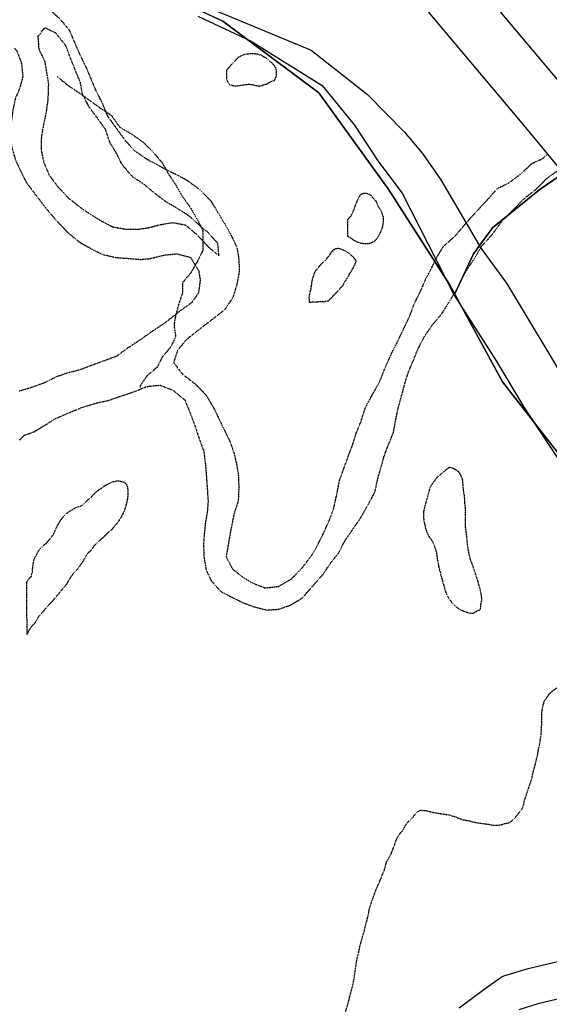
# Model space of a CAD drawing. Header units: feet. Extents: x -1605449 to -1594075, y -1717250 to -1708479.
# Tile 83 of 97: x -1596801 to -1596561, y -1716100 to -1715654. Entities that reach past the tile are written whole.
import ezdxf

# ---------------------------------------------------------------- set-up
doc = ezdxf.new("R2010")
doc.units = ezdxf.units.FT
doc.header["$MEASUREMENT"] = 0
doc.linetypes.add('rr2', pattern=[0])
doc.linetypes.add('stream', pattern=[1.4, 0.7, -0.1, 0.1, -0.1, 0.1, -0.1, 0.1, -0.1])
for name, color, linetype in [('COUNTY-RD', 7, 'Continuous'), ('INCORPORATED', 4, 'Continuous'), ('RAILROAD', 1, 'rr2'), ('STATE_FEDERAL-RT', 2, 'Continuous'), ('STREET-URBAN', 15, 'Continuous'), ('WATERWAY', 14, 'stream')]:
    doc.layers.add(name, color=color, linetype=linetype)

msp = doc.modelspace()

# ---------------------------------------------------------------- linework, layer by layer
at = {"layer": 'COUNTY-RD'}
for points in [[(-1596601.87, -1716101.7), (-1596590.16, -1716093.01), (-1596582.9, -1716087.84), (-1596581.69, -1716087.24), (-1596570.64, -1716083.88), (-1596542.04, -1716077.07)], [(-1596532.4, -1716091.94), (-1596566.28, -1716099.97), (-1596574.89, -1716102.59)]]:
    msp.add_lwpolyline(points, dxfattribs=at)
at = {"layer": 'INCORPORATED', "flags": 128}
for points in [[(-1596720.14, -1715652.72), (-1596696.11, -1715663.96), (-1596663.97, -1715684.12), (-1596649.25, -1715702.06), (-1596638.67, -1715718.15), (-1596627.64, -1715732.87), (-1596604.19, -1715779.04), (-1596604.19, -1715779.04), (-1596595.34, -1715760.36), (-1596586.88, -1715748.54), (-1596565.18, -1715730.98), (-1596553.35, -1715722.91)], [(-1596553.35, -1715722.91), (-1596565.18, -1715730.98), (-1596586.88, -1715748.54), (-1596595.34, -1715760.36), (-1596604.19, -1715779.04), (-1596604.19, -1715779.04), (-1596585.21, -1715808.77), (-1596572.36, -1715830.25), (-1596546.56, -1715869.22)]]:
    msp.add_lwpolyline(points, dxfattribs=at)
at = {"layer": 'RAILROAD', "ltscale": 0.333, "flags": 128}
for points in [[(-1596355.9, -1716922.27), (-1596368.94, -1716765.51), (-1596378.43, -1716720.27), (-1596387.42, -1716678.38), (-1596386.76, -1716633.64), (-1596363.27, -1716591.24), (-1596323.8, -1716548.51), (-1596289.5, -1716504.11), (-1596273.84, -1716462.38), (-1596268.35, -1716420.65), (-1596266.01, -1716378.08), (-1596265.85, -1716335.85), (-1596278.67, -1716294.12), (-1596298.49, -1716251.39), (-1596329.63, -1716206.82), (-1596359.28, -1716163.09), (-1596388.75, -1716120.69), (-1596412.57, -1716074.95), (-1596441.55, -1716031.05), (-1596467.03, -1715989.32), (-1596498.17, -1715943.92), (-1596522.65, -1715901.85), (-1596549.8, -1715859.96), (-1596582.27, -1715818.23), (-1596606.26, -1715774.16), (-1596634.07, -1715730.93), (-1596665.38, -1715687.36), (-1596708.84, -1715654.98), (-1596751.81, -1715634.78), (-1596801.41, -1715622.04), (-1596801.42, -1715622.04), (-1596812.06, -1715619.37), (-1596854.41, -1715609.68), (-1596896.33, -1715596.16), (-1596938.41, -1715580.29), (-1596980.82, -1715556.41), (-1597023.4, -1715535.36), (-1597065.48, -1715511.99), (-1597110.06, -1715488.77), (-1597151.81, -1715461.72), (-1597194.05, -1715439.17), (-1597237.13, -1715420.97), (-1597280.05, -1715395.76), (-1597322.29, -1715373.71), (-1597366.71, -1715348.32), (-1597409.12, -1715314.26), (-1597451.86, -1715278.51), (-1597489.27, -1715235.76), (-1597517.82, -1715193.85), (-1597542.21, -1715150.76), (-1597563.24, -1715106.84), (-1597582.45, -1715061.91), (-1597608.66, -1715018.82), (-1597636.05, -1714976.74), (-1597678.46, -1714937.33), (-1597721.71, -1714914.95), (-1597765.62, -1714887.73), (-1597810.04, -1714866.01), (-1597856.62, -1714834.12), (-1597899.37, -1714790.86), (-1597918.74, -1714747.95), (-1597934.1, -1714706.2), (-1597957.48, -1714663.44), (-1597977.68, -1714620.86), (-1597995.21, -1714577.27), (-1598016.42, -1714532.68), (-1598036.29, -1714488.59), (-1598057.16, -1714446.67), (-1598077.21, -1714401.91), (-1598099.24, -1714359.16), (-1598117.11, -1714316.24), (-1598135.81, -1714273.99), (-1598155.68, -1714230.74), (-1598176.56, -1714188.82), (-1598205.77, -1714146.06), (-1598229.82, -1714103.48), (-1598262.05, -1714060.9), (-1598291.77, -1714016.31), (-1598333.18, -1713974.56), (-1598375.42, -1713962.36), (-1598417.67, -1713976.39), (-1598460.92, -1713981.06), (-1598503, -1713974.72), (-1598551.92, -1713966.54), (-1598597.84, -1713961.86), (-1598640.59, -1713952.51), (-1598682.33, -1713938.98), (-1598724.08, -1713928.29), (-1598767.99, -1713909.42), (-1598811.74, -1713890.55), (-1598855.32, -1713850.64), (-1598887.71, -1713806.71), (-1598921.45, -1713763.46), (-1598953.34, -1713720.87), (-1598990.24, -1713676.28), (-1599019.3, -1713633.7), (-1599050.86, -1713589.61), (-1599071.56, -1713546.37), (-1599071.56, -1713546.37), (-1599095.08, -1713503.22), (-1599111.45, -1713460.75), (-1599130.67, -1713409.63), (-1599149.89, -1713367.33), (-1599166.59, -1713323.7), (-1599179.29, -1713281.4), (-1599215.22, -1713235.93), (-1599263.18, -1713191.97), (-1599306.46, -1713150), (-1599336.7, -1713106.87), (-1599364.6, -1713064.74), (-1599382.15, -1713015.27), (-1599401.37, -1712972.31), (-1599418.08, -1712927.51), (-1599441.47, -1712884.38), (-1599465.03, -1712839.91), (-1599494.94, -1712791.95), (-1599515.66, -1712749.65), (-1599538.39, -1712706.02), (-1599565.29, -1712663.55), (-1599581.83, -1712620.42), (-1599595.7, -1712577.79), (-1599606.9, -1712535.49), (-1599623.6, -1712492.52), (-1599637.14, -1712446.56), (-1599647.17, -1712402.76), (-1599658.53, -1712355.97), (-1599670.39, -1712310.17), (-1599686.1, -1712266.87), (-1599696.12, -1712223.91), (-1599714, -1712180.77), (-1599724.7, -1712137.48), (-1599744.13, -1712099.77), (-1599744.13, -1712099.77), (-1599756.82, -1712070.75), (-1599770.36, -1712028.56), (-1599777.88, -1711985.86), (-1599786.71, -1711941.67), (-1599794.55, -1711894.81), (-1599798.05, -1711851.45), (-1599802.88, -1711806.08), (-1599808.89, -1711763.06), (-1599815.89, -1711721.36), (-1599823.89, -1711677.33), (-1599836.23, -1711633.64), (-1599840.9, -1711591.28), (-1599844.9, -1711548.92), (-1599855.24, -1711506.89), (-1599873.41, -1711461.03), (-1599897.58, -1711418.5), (-1599930.76, -1711372.14), (-1599962.44, -1711328.44), (-1599995.95, -1711284.58), (-1600028.13, -1711240.05), (-1600063.48, -1711196.69), (-1600097.32, -1711153.5), (-1600134.5, -1711107.97), (-1600168.68, -1711064.44), (-1600201.86, -1711021.41), (-1600235.87, -1710979.22), (-1600263.21, -1710931.52), (-1600289.05, -1710887.33), (-1600305.23, -1710842.97), (-1600322.57, -1710799.1), (-1600337.4, -1710757.41), (-1600341.74, -1710712.21), (-1600355.08, -1710668.35), (-1600365.25, -1710625.16), (-1600373.08, -1710582.13), (-1600381.75, -1710540.44), (-1600390.26, -1710498.41), (-1600400.59, -1710452.38), (-1600415.1, -1710407.02), (-1600430.6, -1710365.32), (-1600449.28, -1710323.46), (-1600476.12, -1710280.77), (-1600768.54, -1709770.43), (-1600768.54, -1709770.43), (-1600861.62, -1709602.94), (-1600888.56, -1709560.2), (-1600915.16, -1709517.13), (-1600938.94, -1709474.55), (-1600969.04, -1709426.3), (-1600989.82, -1709381.9), (-1601012.6, -1709335.98), (-1601038.21, -1709292.58), (-1601079.28, -1709249.17), (-1601123.35, -1709219.62), (-1601165.42, -1709194.58), (-1601185.7, -1709183.06)], [(-1597955.44, -1714667.18), (-1597934.1, -1714706.2), (-1597918.74, -1714747.95), (-1597899.37, -1714790.86), (-1597856.62, -1714834.12), (-1597810.04, -1714866.01), (-1597765.62, -1714887.73), (-1597721.71, -1714914.95), (-1597678.46, -1714937.33), (-1597636.05, -1714976.74), (-1597608.66, -1715018.82), (-1597582.45, -1715061.91), (-1597563.24, -1715106.84), (-1597542.21, -1715150.76), (-1597517.82, -1715193.85), (-1597489.27, -1715235.76), (-1597451.86, -1715278.51), (-1597409.12, -1715314.26), (-1597366.71, -1715348.32), (-1597322.29, -1715373.71), (-1597280.05, -1715395.76), (-1597237.13, -1715420.97), (-1597194.05, -1715439.17), (-1597151.81, -1715461.72), (-1597110.06, -1715488.77), (-1597065.48, -1715511.99), (-1597023.4, -1715535.36), (-1596980.82, -1715556.41), (-1596938.41, -1715580.29), (-1596896.33, -1715596.16), (-1596854.41, -1715609.68), (-1596812.06, -1715619.37), (-1596801.42, -1715622.04), (-1596801.41, -1715622.04), (-1596751.81, -1715634.78), (-1596708.84, -1715654.98), (-1596665.38, -1715687.36), (-1596634.07, -1715730.93), (-1596606.26, -1715774.16), (-1596582.27, -1715818.23), (-1596549.8, -1715859.96), (-1596522.65, -1715901.85), (-1596498.17, -1715943.92), (-1596467.03, -1715989.32), (-1596441.55, -1716031.05), (-1596412.57, -1716074.95), (-1596388.75, -1716120.69), (-1596359.28, -1716163.09), (-1596329.63, -1716206.82), (-1596298.49, -1716251.39), (-1596278.67, -1716294.12), (-1596265.85, -1716335.85), (-1596257.64, -1716383.43), (-1596257.04, -1716394.55)]]:
    msp.add_lwpolyline(points, dxfattribs=at)
at = {"layer": 'STATE_FEDERAL-RT', "flags": 128}
for points in [[(-1596449.47, -1715811.93), (-1596450.23, -1715811.01), (-1596538.69, -1715703.83), (-1596538.7, -1715703.82), (-1596540.96, -1715701.08), (-1596551.76, -1715687.99), (-1596641.09, -1715581.69), (-1596715.01, -1715502.13), (-1596743.2, -1715478.4), (-1596800.51, -1715441.01), (-1596832.38, -1715422.93), (-1596868.42, -1715402.46)], [(-1596468.38, -1715828.28), (-1596469.5, -1715826.95), (-1596469.53, -1715826.9), (-1596469.55, -1715826.88), (-1596554.61, -1715723.82), (-1596554.61, -1715723.82), (-1596560.24, -1715716.99), (-1596570.94, -1715704.03), (-1596570.94, -1715704.02), (-1596659.83, -1715598.25), (-1596732.28, -1715520.27), (-1596758.14, -1715498.51), (-1596813.53, -1715462.37), (-1596844.72, -1715444.67), (-1596890.94, -1715418.43)]]:
    msp.add_lwpolyline(points, dxfattribs=at)
at = {"layer": 'STREET-URBAN'}
for points in [[(-1596800.71, -1715600.22), (-1596790.44, -1715610.6), (-1596768.01, -1715627.42), (-1596706.01, -1715652.7), (-1596668.87, -1715668.16), (-1596643.39, -1715688.13), (-1596626.57, -1715705.21), (-1596618.47, -1715714.87), (-1596610.12, -1715726.74), (-1596592.67, -1715756.63)], [(-1596338.14, -1716164.25), (-1596389.2, -1716083.64), (-1596411.5, -1716047.65), (-1596443.01, -1715997.47), (-1596447.96, -1715985.2), (-1596463.43, -1715961.63), (-1596484.01, -1715929.6), (-1596504.77, -1715896.56), (-1596516.67, -1715877.97), (-1596538.79, -1715842.61), (-1596560.75, -1715806.24), (-1596580.34, -1715773.53), (-1596592.67, -1715756.63)]]:
    msp.add_lwpolyline(points, dxfattribs=at)
at = {"layer": 'WATERWAY'}
msp.add_line((-1596792.57, -1715662.01), (-1596789.45, -1715657.97), dxfattribs=at)
at = {"layer": 'WATERWAY', "ltscale": 0.5, "flags": 128}
for points in [[(-1596803.44, -1715641.57), (-1596798.96, -1715643.24), (-1596793.1, -1715646), (-1596787.56, -1715649.43), (-1596782.34, -1715654.2), (-1596778.28, -1715659.16), (-1596775.71, -1715665.3), (-1596772.97, -1715671.44), (-1596770.41, -1715676.74), (-1596768.52, -1715681.22), (-1596766.29, -1715686.53), (-1596763.56, -1715691.84), (-1596761.16, -1715697.81), (-1596757.6, -1715702.77), (-1596753.36, -1715708.56), (-1596748.97, -1715713.51), (-1596743.26, -1715717.44), (-1596738.07, -1715720.21), (-1596733.88, -1715722.49), (-1596729.52, -1715724.6), (-1596725, -1715727.05), (-1596719.62, -1715730.98), (-1596714.39, -1715736.25), (-1596711, -1715741.72), (-1596707.94, -1715746.85), (-1596705.04, -1715751.99), (-1596702.48, -1715757.46), (-1596701.57, -1715763.12), (-1596701.5, -1715768.62), (-1596702.6, -1715774.48), (-1596704.36, -1715780.17), (-1596708.12, -1715785.73), (-1596713.56, -1715789.97), (-1596719.33, -1715794.38), (-1596725.1, -1715798.96), (-1596729.36, -1715804.02), (-1596731.13, -1715809.55), (-1596727.06, -1715814.84), (-1596721.35, -1715819.27), (-1596716.46, -1715824.21), (-1596713.06, -1715830.01), (-1596710.66, -1715834.98), (-1596708.61, -1715839.29), (-1596705.71, -1715845.1), (-1596703.81, -1715850.58), (-1596702.76, -1715854.9), (-1596701.86, -1715860.4), (-1596701.62, -1715866.23), (-1596701.88, -1715872.08), (-1596703.8, -1715878.11), (-1596704.74, -1715882.63), (-1596705.52, -1715886.81), (-1596706.45, -1715892.32), (-1596707.39, -1715897.51), (-1596704.49, -1715902.98), (-1596700.28, -1715906.43), (-1596695.75, -1715909.21), (-1596689.73, -1715911.63), (-1596683.58, -1715910.89), (-1596677.8, -1715907.47), (-1596672.86, -1715902.41), (-1596668.28, -1715896.34), (-1596665.84, -1715891.97), (-1596662.75, -1715885.59), (-1596660.81, -1715881.39), (-1596658.71, -1715875.69), (-1596657.3, -1715869.33), (-1596656.04, -1715862.98), (-1596653.95, -1715857.11), (-1596651.86, -1715851.41), (-1596650.09, -1715846.72), (-1596648.49, -1715841.52), (-1596646.23, -1715835.99), (-1596644.3, -1715829.79), (-1596641.05, -1715823.91), (-1596637.96, -1715818.36), (-1596635.53, -1715812.33), (-1596632.78, -1715805.95), (-1596629.86, -1715800.24), (-1596627.75, -1715795.71), (-1596624.18, -1715788.32), (-1596622.25, -1715782.96), (-1596619.16, -1715776.74), (-1596616.9, -1715771.37), (-1596614.29, -1715766.67), (-1596612.35, -1715762.47), (-1596609.09, -1715757.09), (-1596603.49, -1715752.01), (-1596598.41, -1715745.94), (-1596593.97, -1715741.05), (-1596589.21, -1715735.98), (-1596584.61, -1715730.75), (-1596579.65, -1715728.35), (-1596574.37, -1715724.44), (-1596568.94, -1715719.37), (-1596564.3, -1715717.3), (-1596562.11, -1715715.47)], [(-1596715.72, -1715750.45), (-1596717.39, -1715749.31), (-1596723.63, -1715743.55), (-1596727.82, -1715740.76), (-1596734.7, -1715736.68), (-1596739.07, -1715733.4), (-1596744.62, -1715728.8), (-1596749.99, -1715725.2), (-1596754.55, -1715719.75), (-1596756.61, -1715715.44), (-1596760.01, -1715709.81), (-1596761.91, -1715704.16), (-1596765.64, -1715698.87), (-1596769.53, -1715693.58), (-1596772.43, -1715687.95), (-1596773.33, -1715682.62), (-1596775.73, -1715676.98), (-1596778.14, -1715670.83), (-1596779.86, -1715666.18), (-1596784.43, -1715660.4), (-1596789.45, -1715657.97)], [(-1596792.57, -1715662.01), (-1596792.17, -1715667.51), (-1596789.43, -1715673.31), (-1596788.71, -1715677.81), (-1596787.81, -1715683.3), (-1596788.05, -1715690.32), (-1596788.81, -1715696), (-1596790.07, -1715702.02), (-1596791, -1715707.37), (-1596791.09, -1715713.38), (-1596789.86, -1715719.04), (-1596787.46, -1715724.68), (-1596783.39, -1715730.13), (-1596778.67, -1715735.08), (-1596773.12, -1715739.51), (-1596768.92, -1715742.29), (-1596763.72, -1715745.56), (-1596758.53, -1715748.17), (-1596753.02, -1715749.1), (-1596747.36, -1715749.19), (-1596742.38, -1715748.46), (-1596737.07, -1715747.06), (-1596731.42, -1715746.15), (-1596725.74, -1715747.25), (-1596720.53, -1715751.68), (-1596715.63, -1715756.96), (-1596710.59, -1715761.23), (-1596711.16, -1715755.57), (-1596715.72, -1715750.45)], [(-1596803.08, -1715667.24), (-1596802.14, -1715668.31), (-1596800.08, -1715673.79), (-1596799.33, -1715679.95), (-1596800.77, -1715685.14), (-1596802.87, -1715690.34), (-1596803.97, -1715695.69), (-1596804.73, -1715701.38), (-1596805.16, -1715706.72), (-1596804.43, -1715711.88), (-1596802.69, -1715717.87), (-1596800.12, -1715723.34), (-1596797.91, -1715727.82), (-1596789.44, -1715739.05), (-1596784.54, -1715744.83), (-1596779.31, -1715750.44), (-1596773.93, -1715754.87), (-1596768.56, -1715757.97), (-1596762.87, -1715760.74), (-1596757.02, -1715762), (-1596751.19, -1715762.42), (-1596746.19, -1715762.86), (-1596741.87, -1715762.47), (-1596735.56, -1715760.89), (-1596729.58, -1715760.31), (-1596723.56, -1715761.9), (-1596719.83, -1715767.86), (-1596719.11, -1715772.19), (-1596719.87, -1715778.04), (-1596722.97, -1715782.42), (-1596728.42, -1715786.32), (-1596735.01, -1715791.58), (-1596740.63, -1715795.32), (-1596746.24, -1715799.23), (-1596752.35, -1715803.32), (-1596756.97, -1715806.71), (-1596768.23, -1715810.86), (-1596773.7, -1715812.93), (-1596778.85, -1715814.17), (-1596784.32, -1715816.07), (-1596789.78, -1715818.81), (-1596795.08, -1715820.72), (-1596801.01, -1715822.54)], [(-1596707.24, -1715677.17), (-1596707.22, -1715678.34), (-1596707.2, -1715679.68), (-1596707.18, -1715680.85), (-1596706.83, -1715682.18), (-1596705.64, -1715683.67), (-1596704.13, -1715684.15), (-1596702.79, -1715684.3), (-1596700.46, -1715683.94), (-1596698.96, -1715683.75), (-1596697.96, -1715683.57), (-1596696.46, -1715683.55), (-1596695.62, -1715683.71), (-1596694.11, -1715684.02), (-1596693.28, -1715684.18), (-1596692.44, -1715684.33), (-1596691.61, -1715684.32), (-1596689.95, -1715683.63), (-1596689.11, -1715683.46), (-1596687.62, -1715682.6), (-1596686.46, -1715682.08), (-1596685.46, -1715681.74), (-1596684.98, -1715680.73), (-1596684.66, -1715679.89), (-1596684.5, -1715679.05), (-1596684.52, -1715677.72), (-1596684.7, -1715676.55), (-1596685.39, -1715675.39), (-1596686.41, -1715674.06), (-1596687.76, -1715672.91), (-1596688.77, -1715671.92), (-1596689.78, -1715671.43), (-1596690.62, -1715670.94), (-1596691.47, -1715670.45), (-1596692.98, -1715669.97), (-1596694.15, -1715669.82), (-1596695.65, -1715669.67), (-1596696.99, -1715669.85), (-1596697.99, -1715669.87), (-1596699.49, -1715670.22), (-1596701.97, -1715671.42), (-1596707.24, -1715677.17)], [(-1596783.79, -1715680.04), (-1596779.2, -1715683.87), (-1596774.61, -1715686.93), (-1596763.89, -1715694.59), (-1596759.29, -1715697.65), (-1596755.46, -1715703.01), (-1596750.1, -1715706.08), (-1596744.74, -1715709.9), (-1596740.15, -1715714.5), (-1596736.32, -1715719.09), (-1596733.26, -1715724.45), (-1596730.2, -1715729.05), (-1596727.13, -1715734.41), (-1596723.31, -1715739.76), (-1596720.24, -1715745.12), (-1596717.95, -1715749.72), (-1596717.95, -1715758.91), (-1596720.24, -1715763.5), (-1596723.31, -1715768.86), (-1596727.13, -1715773.45), (-1596727.13, -1715778.05), (-1596728.67, -1715782.64), (-1596730.2, -1715788), (-1596730.96, -1715792.6), (-1596730.2, -1715797.96), (-1596732.49, -1715802.55), (-1596736.32, -1715807.14), (-1596738.62, -1715811.74), (-1596743.21, -1715815.57), (-1596746.28, -1715820.16), (-1596746.28, -1715820.93)], [(-1596800.89, -1715844.57), (-1596798.64, -1715842.45), (-1596794.33, -1715840.9), (-1596789.21, -1715837.83), (-1596784.58, -1715834.93), (-1596778.29, -1715832.18), (-1596772.33, -1715829.77), (-1596766.02, -1715827.85), (-1596760.88, -1715826.78), (-1596755.9, -1715825.05), (-1596749.6, -1715822.97), (-1596743.31, -1715820.39), (-1596737.32, -1715819.81), (-1596731.64, -1715821.9), (-1596726.09, -1715826.5), (-1596723.85, -1715831.98), (-1596721.62, -1715837.79), (-1596719.54, -1715844.11), (-1596717.47, -1715849.75), (-1596716.73, -1715855.75), (-1596716.34, -1715860.58), (-1596715.93, -1715866.58), (-1596715.53, -1715872.25), (-1596715.81, -1715876.43), (-1596716.74, -1715882.11), (-1596717.33, -1715887.63), (-1596717.61, -1715892.14), (-1596717.37, -1715897.64), (-1596716.47, -1715903.3), (-1596714.08, -1715908.44), (-1596709.52, -1715913.39), (-1596705.33, -1715915.5), (-1596699.8, -1715918.27), (-1596694.12, -1715920.36), (-1596688.77, -1715921.63), (-1596683.45, -1715921.23), (-1596678.15, -1715919.32), (-1596673.02, -1715916.26), (-1596667.94, -1715910.52), (-1596663.5, -1715905.46), (-1596659.91, -1715900.07), (-1596656.47, -1715895.85), (-1596653.54, -1715890.14), (-1596649.62, -1715884.42), (-1596646.67, -1715880.21), (-1596642.6, -1715872.98), (-1596640, -1715868.11), (-1596638.74, -1715862.09), (-1596635.55, -1715851.03), (-1596633.61, -1715846), (-1596631.68, -1715841.31), (-1596630.74, -1715836.12), (-1596629.8, -1715831.44), (-1596626.3, -1715818.38), (-1596624.86, -1715813.86), (-1596622.43, -1715808.15), (-1596620.82, -1715803.96), (-1596617.73, -1715797.91), (-1596613.65, -1715792.02), (-1596609.87, -1715787.64), (-1596606.28, -1715781.75), (-1596603.01, -1715776.7), (-1596601.07, -1715772.34), (-1596598.79, -1715768.14), (-1596595.2, -1715762.75), (-1596591.61, -1715756.7), (-1596586.85, -1715751.47), (-1596582.59, -1715745.57), (-1596577.5, -1715740.5), (-1596572.24, -1715735.09), (-1596566.8, -1715730.85), (-1596562.19, -1715726.12), (-1596557.57, -1715722.89), (-1596556.58, -1715722.51)], [(-1596652.25, -1715752.48), (-1596652.35, -1715744.65), (-1596650.87, -1715743.29), (-1596650.06, -1715741.61), (-1596649.41, -1715740.1), (-1596648.93, -1715738.59), (-1596648.45, -1715737.41), (-1596647.96, -1715736.24), (-1596647.48, -1715735.23), (-1596647.15, -1715734.39), (-1596646.33, -1715733.37), (-1596645.34, -1715732.86), (-1596644.17, -1715732.84), (-1596643.33, -1715733), (-1596641.82, -1715733.82), (-1596640.97, -1715734.98), (-1596640.12, -1715735.8), (-1596639.44, -1715736.63), (-1596638.92, -1715738.12), (-1596638.23, -1715739.45), (-1596637.55, -1715740.28), (-1596637.03, -1715741.44), (-1596636.69, -1715742.61), (-1596636.34, -1715743.44), (-1596636.32, -1715744.44), (-1596636.3, -1715745.94), (-1596636.61, -1715747.95), (-1596637.09, -1715749.46), (-1596637.57, -1715750.64), (-1596638.06, -1715751.65), (-1596639.2, -1715753.67), (-1596640.52, -1715754.86), (-1596641.68, -1715755.37), (-1596642.85, -1715755.72), (-1596644.18, -1715755.74), (-1596645.18, -1715755.75), (-1596646.19, -1715755.6), (-1596647.03, -1715755.27), (-1596647.86, -1715755.12), (-1596649.38, -1715754.3), (-1596650.56, -1715753.48), (-1596651.4, -1715752.99), (-1596652.25, -1715752.48)], [(-1596669.69, -1715782.31), (-1596669.71, -1715780.64), (-1596669.73, -1715779.8), (-1596669.57, -1715778.79), (-1596669.26, -1715777.45), (-1596668.94, -1715776.45), (-1596668.79, -1715774.94), (-1596668.64, -1715774.1), (-1596668.49, -1715772.93), (-1596668.17, -1715771.42), (-1596667.69, -1715770.25), (-1596667.37, -1715769.07), (-1596666.72, -1715767.9), (-1596665.24, -1715766.04), (-1596663.93, -1715764.52), (-1596662.44, -1715763.33), (-1596661.79, -1715762.48), (-1596661.13, -1715761.64), (-1596660.48, -1715760.8), (-1596659.66, -1715759.45), (-1596658.67, -1715758.43), (-1596657.68, -1715757.92), (-1596656.68, -1715757.74), (-1596655.67, -1715758.06), (-1596653.99, -1715758.71), (-1596653.15, -1715759.2), (-1596652.31, -1715759.69), (-1596649.94, -1715761.66), (-1596649.26, -1715762.49), (-1596648.58, -1715763.65), (-1596649.06, -1715764.99), (-1596649.88, -1715766.51), (-1596650.69, -1715768.02), (-1596651.67, -1715769.54), (-1596652.32, -1715770.88), (-1596653.13, -1715772.23), (-1596653.96, -1715773.25), (-1596654.6, -1715774.76), (-1596656.08, -1715776.28), (-1596657.56, -1715777.97), (-1596658.88, -1715779.32), (-1596660.03, -1715780.51), (-1596661.18, -1715781.69), (-1596663.01, -1715782.05), (-1596664.85, -1715782.08), (-1596669.69, -1715782.31)], [(-1596606.52, -1715857.03), (-1596611.8, -1715861.44), (-1596613.44, -1715863.63), (-1596614.59, -1715865.15), (-1596615.24, -1715866.5), (-1596616.51, -1715871.36), (-1596617.15, -1715873.37), (-1596617.62, -1715875.22), (-1596617.94, -1715876.56), (-1596618.08, -1715878.4), (-1596618.06, -1715879.57), (-1596617.87, -1715881.07), (-1596617.69, -1715882.24), (-1596617.34, -1715883.4), (-1596617.16, -1715884.57), (-1596616.64, -1715886.07), (-1596616.12, -1715887.23), (-1596615.43, -1715888.56), (-1596614.58, -1715889.55), (-1596613.9, -1715890.71), (-1596613.38, -1715891.88), (-1596612.86, -1715893.37), (-1596612.33, -1715895.04), (-1596611.98, -1715896.87), (-1596611.78, -1715898.54), (-1596611.42, -1715900.54), (-1596611.06, -1715902.37), (-1596610.71, -1715903.71), (-1596610.36, -1715904.7), (-1596610.18, -1715905.87), (-1596609.83, -1715907.2), (-1596609.48, -1715908.2), (-1596609.3, -1715909.2), (-1596608.77, -1715910.7), (-1596608.42, -1715912.37), (-1596607.9, -1715913.7), (-1596607.21, -1715915.02), (-1596606.69, -1715916.19), (-1596606.01, -1715917.01), (-1596605.33, -1715918.01), (-1596604.31, -1715919.17), (-1596603.3, -1715920.15), (-1596601.95, -1715921.14), (-1596600.6, -1715921.79), (-1596598.93, -1715922.44), (-1596597.42, -1715922.92), (-1596596.25, -1715923.07), (-1596595.41, -1715923.06), (-1596593.92, -1715922.04), (-1596592.26, -1715921.35), (-1596592.11, -1715919.84), (-1596591.97, -1715918.5), (-1596591.65, -1715917.16), (-1596591.67, -1715916.16), (-1596591.85, -1715914.83), (-1596592.21, -1715912.82), (-1596592.92, -1715910.16), (-1596593.62, -1715907.83), (-1596594.67, -1715904.67), (-1596595.54, -1715902.01), (-1596596.4, -1715899.84), (-1596596.93, -1715898.35), (-1596597.28, -1715896.68), (-1596597.64, -1715894.85), (-1596598, -1715893.01), (-1596598.2, -1715891.01), (-1596598.4, -1715888.84), (-1596598.59, -1715887.17), (-1596598.77, -1715885.67), (-1596598.96, -1715884.17), (-1596598.98, -1715883), (-1596599, -1715881.33), (-1596599.02, -1715879.99), (-1596599.04, -1715878.82), (-1596599.06, -1715877.49), (-1596599.07, -1715876.31), (-1596599.09, -1715875.31), (-1596599.27, -1715873.98), (-1596599.3, -1715871.97), (-1596599.5, -1715869.97), (-1596599.86, -1715867.97), (-1596600.05, -1715866.13), (-1596600.07, -1715864.8), (-1596600.25, -1715863.96), (-1596600.26, -1715862.96), (-1596600.61, -1715861.8), (-1596601.13, -1715860.63), (-1596601.64, -1715859.8), (-1596602.15, -1715858.98), (-1596603.67, -1715857.99), (-1596604.68, -1715857.5), (-1596605.52, -1715857.18), (-1596606.52, -1715857.03), (-1596606.36, -1715857.02), (-1596606.36, -1715857.02), (-1596606.52, -1715857.03)], [(-1596797.58, -1715909.09), (-1596797.33, -1715908.46), (-1596796.35, -1715907.11), (-1596795.52, -1715906.43), (-1596795.37, -1715905.25), (-1596795.05, -1715904.42), (-1596795.06, -1715903.58), (-1596794.91, -1715902.74), (-1596794.76, -1715901.24), (-1596794.61, -1715900.4), (-1596794.45, -1715899.56), (-1596794.3, -1715898.72), (-1596793.65, -1715897.38), (-1596793, -1715896.2), (-1596792.35, -1715894.85), (-1596791.2, -1715893.5), (-1596789.71, -1715892.15), (-1596788.72, -1715891.3), (-1596787.24, -1715889.61), (-1596786.59, -1715888.76), (-1596785.44, -1715887.25), (-1596784.79, -1715885.73), (-1596784.47, -1715884.89), (-1596783.82, -1715883.55), (-1596783.33, -1715882.71), (-1596782.35, -1715881.02), (-1596781.53, -1715880.01), (-1596780.88, -1715879.17), (-1596779.73, -1715877.98), (-1596778.73, -1715877.3), (-1596777.74, -1715876.62), (-1596776.58, -1715875.93), (-1596775.09, -1715875.08), (-1596773.26, -1715874.55), (-1596772.27, -1715874.04), (-1596770.46, -1715872.18), (-1596769.3, -1715871.16), (-1596768.48, -1715870.48), (-1596766.01, -1715867.94), (-1596764.85, -1715867.09), (-1596763.69, -1715866.41), (-1596762.37, -1715865.39), (-1596761.37, -1715864.88), (-1596760.05, -1715864.19), (-1596758.72, -1715863.5), (-1596757.72, -1715863.32), (-1596756.89, -1715863.15), (-1596755.72, -1715863.13), (-1596754.55, -1715863.45), (-1596753.38, -1715863.77), (-1596752.53, -1715864.76), (-1596752.01, -1715866.09), (-1596751.81, -1715868.26), (-1596751.94, -1715870.6), (-1596752.25, -1715872.45), (-1596752.73, -1715874.29), (-1596753.2, -1715875.97), (-1596754.17, -1715878.15), (-1596755.15, -1715880), (-1596756.3, -1715881.69), (-1596757.61, -1715883.38), (-1596759.25, -1715885.24), (-1596761.4, -1715887.1), (-1596763.21, -1715888.96), (-1596765.19, -1715890.66), (-1596767, -1715892.35), (-1596768.47, -1715894.55), (-1596770.12, -1715896.07), (-1596770.94, -1715897.25), (-1596771.43, -1715898.26), (-1596772.08, -1715899.44), (-1596773.06, -1715900.79), (-1596774.04, -1715902.31), (-1596775.52, -1715904.16), (-1596776.83, -1715905.52), (-1596777.82, -1715906.87), (-1596778.64, -1715908.05), (-1596779.45, -1715909.73), (-1596781.25, -1715911.93), (-1596786.18, -1715917.84), (-1596787.99, -1715919.7), (-1596789.47, -1715921.39), (-1596790.62, -1715922.74), (-1596791.44, -1715923.75), (-1596792.43, -1715924.77), (-1596792.91, -1715925.78), (-1596793.89, -1715927.46), (-1596795.54, -1715929.16), (-1596796.36, -1715930.34), (-1596797.01, -1715931.68), (-1596797.46, -1715932.62)], [(-1596797.46, -1715932.62), (-1596797.58, -1715909.09)], [(-1596682.02, -1716161.21), (-1596682.07, -1716160.98), (-1596682.09, -1716159.48), (-1596682.11, -1716158.48), (-1596681.95, -1716157.64), (-1596681.97, -1716156.64), (-1596681.81, -1716155.8), (-1596681.66, -1716154.79), (-1596681.51, -1716153.62), (-1596680.86, -1716152.11), (-1596680.05, -1716150.6), (-1596679.06, -1716149.25), (-1596677.44, -1716146.38), (-1596676.12, -1716144.7), (-1596674.81, -1716143.01), (-1596673.66, -1716141.99), (-1596672.84, -1716140.98), (-1596672.01, -1716139.96), (-1596671.36, -1716139.12), (-1596670.54, -1716137.61), (-1596669.4, -1716136.25), (-1596668.42, -1716134.74), (-1596667.44, -1716132.72), (-1596666.13, -1716130.7), (-1596665.15, -1716129.51), (-1596664, -1716128), (-1596663.02, -1716126.65), (-1596662.53, -1716125.64), (-1596661.88, -1716124.46), (-1596661.05, -1716123.78), (-1596660.9, -1716122.61), (-1596660.26, -1716120.76), (-1596659.46, -1716118.41), (-1596658.65, -1716116.9), (-1596657.99, -1716116.05), (-1596657.34, -1716114.54), (-1596656.86, -1716113.36), (-1596656.38, -1716112.02), (-1596655.9, -1716110.51), (-1596655.25, -1716108.83), (-1596654.61, -1716106.98), (-1596653.97, -1716105.3), (-1596653.65, -1716104.13), (-1596653.16, -1716103.12), (-1596652.84, -1716101.95), (-1596652.52, -1716100.94), (-1596652.21, -1716099.77), (-1596651.73, -1716098.09), (-1596651.42, -1716096.58), (-1596650.94, -1716095.07), (-1596650.62, -1716093.73), (-1596650.3, -1716092.56), (-1596649.99, -1716091.38), (-1596649.67, -1716089.88), (-1596648.76, -1716083.85), (-1596648.45, -1716081.67), (-1596647.99, -1716078.99), (-1596647.51, -1716077.31), (-1596647.2, -1716075.8), (-1596646.89, -1716074.13), (-1596646.41, -1716072.45), (-1596645.94, -1716070.78), (-1596645.46, -1716068.93), (-1596644.82, -1716067.08), (-1596644.51, -1716065.24), (-1596644.03, -1716063.4), (-1596643.55, -1716061.89), (-1596643.24, -1716060.55), (-1596642.92, -1716059.37), (-1596642.77, -1716058.03), (-1596642.3, -1716056.36), (-1596641.66, -1716054.18), (-1596640.7, -1716051.49), (-1596639.57, -1716048.47), (-1596638.44, -1716045.78), (-1596637.47, -1716043.59), (-1596636.66, -1716041.58), (-1596635.85, -1716039.73), (-1596635.38, -1716037.88), (-1596634.74, -1716035.54), (-1596633.6, -1716033.68), (-1596632.78, -1716032.17), (-1596632.3, -1716030.99), (-1596631.82, -1716029.65), (-1596631.33, -1716028.47), (-1596631.01, -1716027.47), (-1596630.69, -1716026.46), (-1596630.69, -1716026.46), (-1596630.21, -1716025.45), (-1596629.72, -1716024.44), (-1596629.07, -1716023.43), (-1596628.41, -1716022.42), (-1596627.59, -1716021.74), (-1596626.94, -1716020.4), (-1596625.96, -1716018.71), (-1596624.98, -1716017.53), (-1596623.99, -1716016.68), (-1596622.83, -1716015.5), (-1596621.85, -1716014.15), (-1596620.86, -1716013.13), (-1596619.71, -1716012.28), (-1596618.87, -1716012.27), (-1596618.03, -1716012.43), (-1596616.7, -1716012.41), (-1596615.86, -1716012.73), (-1596615.02, -1716012.89), (-1596613.85, -1716013.21), (-1596612.34, -1716013.52), (-1596610.17, -1716013.83), (-1596607.99, -1716014.13), (-1596606.15, -1716014.45), (-1596604.81, -1716014.93), (-1596603.47, -1716015.25), (-1596602.46, -1716015.73), (-1596601.62, -1716016.06), (-1596600.27, -1716016.54), (-1596598.43, -1716016.85), (-1596596.93, -1716017.17), (-1596595.25, -1716017.65), (-1596593.41, -1716017.96), (-1596591.57, -1716018.27), (-1596590.06, -1716018.42), (-1596589.06, -1716018.57), (-1596588.05, -1716018.72), (-1596587.22, -1716018.88), (-1596586.38, -1716019.04), (-1596584.88, -1716019.02), (-1596584.04, -1716019.01), (-1596583.04, -1716018.83), (-1596582.21, -1716018.65), (-1596581.38, -1716018.3), (-1596580.22, -1716018.12), (-1596579.38, -1716017.94), (-1596578.22, -1716017.26), (-1596576.9, -1716016.07), (-1596576.08, -1716015.06), (-1596575.1, -1716013.71), (-1596574.11, -1716012.53), (-1596573.46, -1716011.68), (-1596572.98, -1716010.51), (-1596572.65, -1716009.67), (-1596572.5, -1716008.5), (-1596570.42, -1716002.12), (-1596569.78, -1716000.27), (-1596568.98, -1715997.75), (-1596568.51, -1715995.41), (-1596567.71, -1715992.72), (-1596567.08, -1715990.04), (-1596566.45, -1715987.7), (-1596565.99, -1715984.68), (-1596565.36, -1715982), (-1596565.06, -1715979.66), (-1596564.75, -1715977.81), (-1596564.77, -1715976.48), (-1596564.62, -1715975.3), (-1596564.64, -1715974.14), (-1596564.48, -1715973.3), (-1596564.5, -1715971.96), (-1596564.52, -1715970.12), (-1596564.4, -1715967.45), (-1596563.93, -1715964.93), (-1596563.46, -1715963.09), (-1596562.47, -1715961.57), (-1596561.82, -1715960.73), (-1596561.33, -1715959.89), (-1596560.51, -1715959.04), (-1596559.52, -1715958.19), (-1596558.52, -1715957.51), (-1596557.7, -1715956.83), (-1596556.7, -1715956.32), (-1596555.87, -1715955.97), (-1596554.37, -1715955.79), (-1596553.37, -1715955.77), (-1596552.54, -1715955.76), (-1596551.53, -1715955.92), (-1596550.2, -1715955.73), (-1596549.37, -1715955.55), (-1596548.53, -1715955.38), (-1596547.54, -1715955.03), (-1596546.38, -1715954.51), (-1596545.04, -1715954.16), (-1596541.3, -1715953.34)]]:
    msp.add_lwpolyline(points, dxfattribs=at)

doc.saveas('drawing.dxf')
